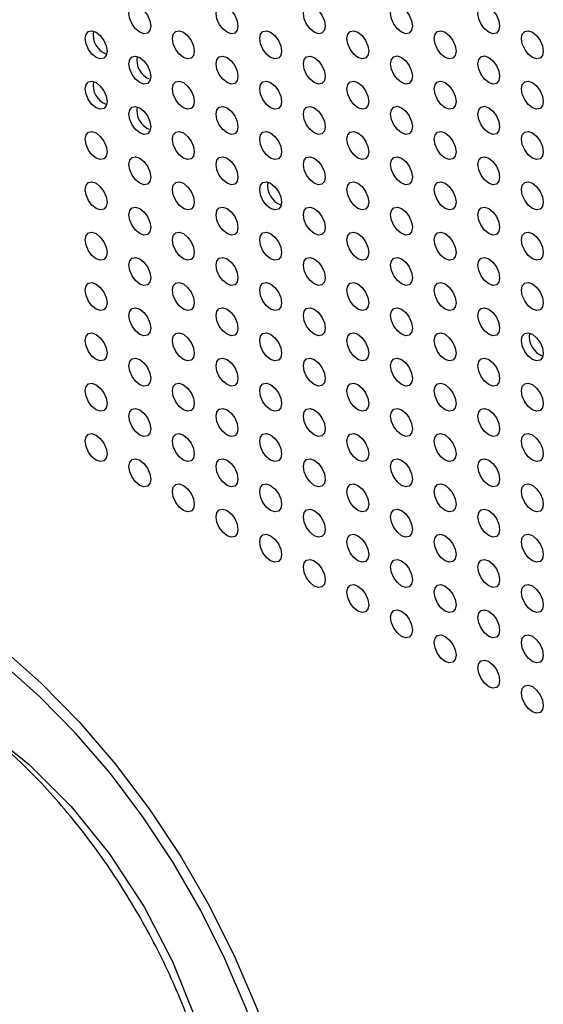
# Model space of a CAD drawing. Header units: millimetres. Extents: x 1588 to 4263, y 172 to 3488.
# Tile 12 of 46: x 2008 to 2042, y 1736 to 1800. Entities that reach past the tile are written whole.
import ezdxf

# ---------------------------------------------------------------- set-up
doc = ezdxf.new("R2010")
doc.units = ezdxf.units.MM
doc.header["$LTSCALE"] = 13

msp = doc.modelspace()

# ---------------------------------------------------------------- linework, layer by layer
at = {"color": 7, "linetype": 'Continuous', "lineweight": 25, "flags": 128}
for points in [[(2015.005, 1800.493), (2015.058, 1800.774), (2015.212, 1800.951), (2015.441, 1800.995), (2015.712, 1800.901), (2015.982, 1800.683), (2016.212, 1800.374), (2016.365, 1800.02), (2016.419, 1799.677), (2016.365, 1799.395), (2016.212, 1799.219), (2015.982, 1799.174), (2015.712, 1799.268), (2015.441, 1799.487), (2015.212, 1799.796), (2015.058, 1800.149), (2015.005, 1800.493)], [(2020.661, 1800.494), (2020.715, 1800.775), (2020.869, 1800.951), (2021.098, 1800.996), (2021.369, 1800.902), (2021.639, 1800.683), (2021.869, 1800.374), (2022.022, 1800.021), (2022.076, 1799.677), (2022.022, 1799.396), (2021.869, 1799.219), (2021.639, 1799.175), (2021.369, 1799.269), (2021.098, 1799.487), (2020.869, 1799.797), (2020.715, 1800.15), (2020.661, 1800.494)], [(2026.318, 1800.494), (2026.372, 1800.775), (2026.525, 1800.952), (2026.755, 1800.996), (2027.025, 1800.902), (2027.296, 1800.684), (2027.525, 1800.375), (2027.679, 1800.021), (2027.733, 1799.678), (2027.679, 1799.396), (2027.525, 1799.22), (2027.296, 1799.175), (2027.025, 1799.269), (2026.755, 1799.488), (2026.525, 1799.797), (2026.372, 1800.151), (2026.318, 1800.494)], [(2031.975, 1800.495), (2032.029, 1800.776), (2032.182, 1800.952), (2032.412, 1800.997), (2032.682, 1800.903), (2032.953, 1800.685), (2033.182, 1800.375), (2033.336, 1800.022), (2033.389, 1799.678), (2033.336, 1799.397), (2033.182, 1799.22), (2032.953, 1799.176), (2032.682, 1799.27), (2032.412, 1799.488), (2032.182, 1799.798), (2032.029, 1800.151), (2031.975, 1800.495)], [(2037.632, 1800.495), (2037.686, 1800.777), (2037.839, 1800.953), (2038.069, 1800.998), (2038.339, 1800.903), (2038.61, 1800.685), (2038.839, 1800.376), (2038.992, 1800.022), (2039.046, 1799.679), (2038.992, 1799.397), (2038.839, 1799.221), (2038.61, 1799.176), (2038.339, 1799.27), (2038.069, 1799.489), (2037.839, 1799.798), (2037.686, 1800.152), (2037.632, 1800.495)], [(2012.176, 1798.86), (2012.23, 1799.141), (2012.383, 1799.317), (2012.613, 1799.362), (2012.883, 1799.268), (2013.154, 1799.05), (2013.383, 1798.74), (2013.537, 1798.387), (2013.59, 1798.043), (2013.537, 1797.762), (2013.383, 1797.585), (2013.154, 1797.541), (2012.883, 1797.635), (2012.613, 1797.853), (2012.383, 1798.163), (2012.23, 1798.516), (2012.176, 1798.86)], [(2017.833, 1798.86), (2017.887, 1799.142), (2018.04, 1799.318), (2018.27, 1799.363), (2018.54, 1799.269), (2018.811, 1799.05), (2019.04, 1798.741), (2019.193, 1798.387), (2019.247, 1798.044), (2019.193, 1797.762), (2019.04, 1797.586), (2018.811, 1797.541), (2018.54, 1797.635), (2018.27, 1797.854), (2018.04, 1798.163), (2017.887, 1798.517), (2017.833, 1798.86)], [(2023.49, 1798.861), (2023.544, 1799.142), (2023.697, 1799.319), (2023.926, 1799.363), (2024.197, 1799.269), (2024.468, 1799.051), (2024.697, 1798.741), (2024.85, 1798.388), (2024.904, 1798.044), (2024.85, 1797.763), (2024.697, 1797.586), (2024.468, 1797.542), (2024.197, 1797.636), (2023.926, 1797.854), (2023.697, 1798.164), (2023.544, 1798.517), (2023.49, 1798.861)], [(2029.147, 1798.861), (2029.201, 1799.143), (2029.354, 1799.319), (2029.583, 1799.364), (2029.854, 1799.27), (2030.124, 1799.051), (2030.354, 1798.742), (2030.507, 1798.388), (2030.561, 1798.045), (2030.507, 1797.763), (2030.354, 1797.587), (2030.124, 1797.542), (2029.854, 1797.636), (2029.583, 1797.855), (2029.354, 1798.164), (2029.201, 1798.518), (2029.147, 1798.861)], [(2034.804, 1798.862), (2034.857, 1799.143), (2035.011, 1799.32), (2035.24, 1799.364), (2035.511, 1799.27), (2035.781, 1799.052), (2036.011, 1798.742), (2036.164, 1798.389), (2036.218, 1798.045), (2036.164, 1797.764), (2036.011, 1797.588), (2035.781, 1797.543), (2035.511, 1797.637), (2035.24, 1797.855), (2035.011, 1798.165), (2034.857, 1798.518), (2034.804, 1798.862)], [(2040.46, 1798.862), (2040.514, 1799.144), (2040.668, 1799.32), (2040.897, 1799.365), (2041.168, 1799.271), (2041.438, 1799.052), (2041.668, 1798.743), (2041.821, 1798.389), (2041.875, 1798.046), (2041.821, 1797.764), (2041.668, 1797.588), (2041.438, 1797.543), (2041.168, 1797.638), (2040.897, 1797.856), (2040.668, 1798.165), (2040.514, 1798.519), (2040.46, 1798.862)], [(2020.661, 1797.227), (2020.715, 1797.509), (2020.869, 1797.685), (2021.098, 1797.73), (2021.369, 1797.636), (2021.639, 1797.417), (2021.869, 1797.108), (2022.022, 1796.754), (2022.076, 1796.411), (2022.022, 1796.13), (2021.869, 1795.953), (2021.639, 1795.909), (2021.369, 1796.003), (2021.098, 1796.221), (2020.869, 1796.53), (2020.715, 1796.884), (2020.661, 1797.227)], [(2026.318, 1797.228), (2026.372, 1797.509), (2026.525, 1797.686), (2026.755, 1797.73), (2027.025, 1797.636), (2027.296, 1797.418), (2027.525, 1797.108), (2027.679, 1796.755), (2027.733, 1796.411), (2027.679, 1796.13), (2027.525, 1795.954), (2027.296, 1795.909), (2027.025, 1796.003), (2026.755, 1796.222), (2026.525, 1796.531), (2026.372, 1796.884), (2026.318, 1797.228)], [(2031.975, 1797.228), (2032.029, 1797.51), (2032.182, 1797.686), (2032.412, 1797.731), (2032.682, 1797.637), (2032.953, 1797.418), (2033.182, 1797.109), (2033.336, 1796.756), (2033.389, 1796.412), (2033.336, 1796.131), (2033.182, 1795.954), (2032.953, 1795.91), (2032.682, 1796.004), (2032.412, 1796.222), (2032.182, 1796.531), (2032.029, 1796.885), (2031.975, 1797.228)], [(2037.632, 1797.229), (2037.686, 1797.51), (2037.839, 1797.687), (2038.069, 1797.731), (2038.339, 1797.637), (2038.61, 1797.419), (2038.839, 1797.109), (2038.992, 1796.756), (2039.046, 1796.413), (2038.992, 1796.131), (2038.839, 1795.955), (2038.61, 1795.91), (2038.339, 1796.004), (2038.069, 1796.223), (2037.839, 1796.532), (2037.686, 1796.885), (2037.632, 1797.229)], [(2015.005, 1797.227), (2015.058, 1797.508), (2015.212, 1797.685), (2015.441, 1797.729), (2015.712, 1797.635), (2015.982, 1797.417), (2016.212, 1797.107), (2016.365, 1796.754), (2016.419, 1796.41), (2016.365, 1796.129), (2016.212, 1795.953), (2015.982, 1795.908), (2015.712, 1796.002), (2015.441, 1796.22), (2015.212, 1796.53), (2015.058, 1796.883), (2015.005, 1797.227)], [(2012.176, 1795.593), (2012.23, 1795.875), (2012.383, 1796.051), (2012.613, 1796.096), (2012.883, 1796.002), (2013.154, 1795.783), (2013.383, 1795.474), (2013.537, 1795.121), (2013.59, 1794.777), (2013.537, 1794.496), (2013.383, 1794.319), (2013.154, 1794.275), (2012.883, 1794.369), (2012.613, 1794.587), (2012.383, 1794.897), (2012.23, 1795.25), (2012.176, 1795.593)], [(2017.833, 1795.594), (2017.887, 1795.875), (2018.04, 1796.052), (2018.27, 1796.096), (2018.54, 1796.002), (2018.811, 1795.784), (2019.04, 1795.475), (2019.193, 1795.121), (2019.247, 1794.778), (2019.193, 1794.496), (2019.04, 1794.32), (2018.811, 1794.275), (2018.54, 1794.369), (2018.27, 1794.588), (2018.04, 1794.897), (2017.887, 1795.25), (2017.833, 1795.594)], [(2023.49, 1795.595), (2023.544, 1795.876), (2023.697, 1796.052), (2023.926, 1796.097), (2024.197, 1796.003), (2024.468, 1795.785), (2024.697, 1795.475), (2024.85, 1795.122), (2024.904, 1794.778), (2024.85, 1794.497), (2024.697, 1794.32), (2024.468, 1794.276), (2024.197, 1794.37), (2023.926, 1794.588), (2023.697, 1794.898), (2023.544, 1795.251), (2023.49, 1795.595)], [(2029.147, 1795.595), (2029.201, 1795.876), (2029.354, 1796.053), (2029.583, 1796.097), (2029.854, 1796.003), (2030.124, 1795.785), (2030.354, 1795.476), (2030.507, 1795.122), (2030.561, 1794.779), (2030.507, 1794.497), (2030.354, 1794.321), (2030.124, 1794.276), (2029.854, 1794.37), (2029.583, 1794.589), (2029.354, 1794.898), (2029.201, 1795.252), (2029.147, 1795.595)], [(2034.804, 1795.596), (2034.857, 1795.877), (2035.011, 1796.053), (2035.24, 1796.098), (2035.511, 1796.004), (2035.781, 1795.786), (2036.011, 1795.476), (2036.164, 1795.123), (2036.218, 1794.779), (2036.164, 1794.498), (2036.011, 1794.321), (2035.781, 1794.277), (2035.511, 1794.371), (2035.24, 1794.589), (2035.011, 1794.899), (2034.857, 1795.252), (2034.804, 1795.596)], [(2040.46, 1795.596), (2040.514, 1795.878), (2040.668, 1796.054), (2040.897, 1796.099), (2041.168, 1796.004), (2041.438, 1795.786), (2041.668, 1795.477), (2041.821, 1795.123), (2041.875, 1794.78), (2041.821, 1794.498), (2041.668, 1794.322), (2041.438, 1794.277), (2041.168, 1794.371), (2040.897, 1794.59), (2040.668, 1794.899), (2040.514, 1795.253), (2040.46, 1795.596)], [(2015.005, 1793.961), (2015.058, 1794.242), (2015.212, 1794.418), (2015.441, 1794.463), (2015.712, 1794.369), (2015.982, 1794.151), (2016.212, 1793.841), (2016.365, 1793.488), (2016.419, 1793.144), (2016.365, 1792.863), (2016.212, 1792.686), (2015.982, 1792.642), (2015.712, 1792.736), (2015.441, 1792.954), (2015.212, 1793.264), (2015.058, 1793.617), (2015.005, 1793.961)], [(2020.661, 1793.961), (2020.715, 1794.243), (2020.869, 1794.419), (2021.098, 1794.464), (2021.369, 1794.37), (2021.639, 1794.151), (2021.869, 1793.842), (2022.022, 1793.488), (2022.076, 1793.145), (2022.022, 1792.863), (2021.869, 1792.687), (2021.639, 1792.642), (2021.369, 1792.736), (2021.098, 1792.955), (2020.869, 1793.264), (2020.715, 1793.618), (2020.661, 1793.961)], [(2026.318, 1793.962), (2026.372, 1794.243), (2026.525, 1794.42), (2026.755, 1794.464), (2027.025, 1794.37), (2027.296, 1794.152), (2027.525, 1793.842), (2027.679, 1793.489), (2027.733, 1793.145), (2027.679, 1792.864), (2027.525, 1792.687), (2027.296, 1792.643), (2027.025, 1792.737), (2026.755, 1792.955), (2026.525, 1793.265), (2026.372, 1793.618), (2026.318, 1793.962)], [(2031.975, 1793.962), (2032.029, 1794.244), (2032.182, 1794.42), (2032.412, 1794.465), (2032.682, 1794.371), (2032.953, 1794.152), (2033.182, 1793.843), (2033.336, 1793.489), (2033.389, 1793.146), (2033.336, 1792.864), (2033.182, 1792.688), (2032.953, 1792.643), (2032.682, 1792.738), (2032.412, 1792.956), (2032.182, 1793.265), (2032.029, 1793.619), (2031.975, 1793.962)], [(2037.632, 1793.963), (2037.686, 1794.244), (2037.839, 1794.421), (2038.069, 1794.465), (2038.339, 1794.371), (2038.61, 1794.153), (2038.839, 1793.843), (2038.992, 1793.49), (2039.046, 1793.146), (2038.992, 1792.865), (2038.839, 1792.689), (2038.61, 1792.644), (2038.339, 1792.738), (2038.069, 1792.956), (2037.839, 1793.266), (2037.686, 1793.619), (2037.632, 1793.963)], [(2012.176, 1792.327), (2012.23, 1792.609), (2012.383, 1792.785), (2012.613, 1792.83), (2012.883, 1792.736), (2013.154, 1792.517), (2013.383, 1792.208), (2013.537, 1791.854), (2013.59, 1791.511), (2013.537, 1791.23), (2013.383, 1791.053), (2013.154, 1791.009), (2012.883, 1791.103), (2012.613, 1791.321), (2012.383, 1791.63), (2012.23, 1791.984), (2012.176, 1792.327)], [(2017.833, 1792.328), (2017.887, 1792.609), (2018.04, 1792.786), (2018.27, 1792.83), (2018.54, 1792.736), (2018.811, 1792.518), (2019.04, 1792.208), (2019.193, 1791.855), (2019.247, 1791.511), (2019.193, 1791.23), (2019.04, 1791.054), (2018.811, 1791.009), (2018.54, 1791.103), (2018.27, 1791.321), (2018.04, 1791.631), (2017.887, 1791.984), (2017.833, 1792.328)], [(2023.49, 1792.328), (2023.544, 1792.61), (2023.697, 1792.786), (2023.926, 1792.831), (2024.197, 1792.737), (2024.468, 1792.518), (2024.697, 1792.209), (2024.85, 1791.856), (2024.904, 1791.512), (2024.85, 1791.231), (2024.697, 1791.054), (2024.468, 1791.01), (2024.197, 1791.104), (2023.926, 1791.322), (2023.697, 1791.631), (2023.544, 1791.985), (2023.49, 1792.328)], [(2029.147, 1792.329), (2029.201, 1792.61), (2029.354, 1792.787), (2029.583, 1792.831), (2029.854, 1792.737), (2030.124, 1792.519), (2030.354, 1792.209), (2030.507, 1791.856), (2030.561, 1791.513), (2030.507, 1791.231), (2030.354, 1791.055), (2030.124, 1791.01), (2029.854, 1791.104), (2029.583, 1791.323), (2029.354, 1791.632), (2029.201, 1791.985), (2029.147, 1792.329)], [(2034.804, 1792.329), (2034.857, 1792.611), (2035.011, 1792.787), (2035.24, 1792.832), (2035.511, 1792.738), (2035.781, 1792.519), (2036.011, 1792.21), (2036.164, 1791.857), (2036.218, 1791.513), (2036.164, 1791.232), (2036.011, 1791.055), (2035.781, 1791.011), (2035.511, 1791.105), (2035.24, 1791.323), (2035.011, 1791.632), (2034.857, 1791.986), (2034.804, 1792.329)], [(2040.46, 1792.33), (2040.514, 1792.611), (2040.668, 1792.788), (2040.897, 1792.832), (2041.168, 1792.738), (2041.438, 1792.52), (2041.668, 1792.211), (2041.821, 1791.857), (2041.875, 1791.514), (2041.821, 1791.232), (2041.668, 1791.056), (2041.438, 1791.011), (2041.168, 1791.105), (2040.897, 1791.324), (2040.668, 1791.633), (2040.514, 1791.986), (2040.46, 1792.33)], [(2015.005, 1790.694), (2015.058, 1790.976), (2015.212, 1791.152), (2015.441, 1791.197), (2015.712, 1791.103), (2015.982, 1790.884), (2016.212, 1790.575), (2016.365, 1790.222), (2016.419, 1789.878), (2016.365, 1789.597), (2016.212, 1789.42), (2015.982, 1789.376), (2015.712, 1789.47), (2015.441, 1789.688), (2015.212, 1789.998), (2015.058, 1790.351), (2015.005, 1790.694)], [(2020.661, 1790.695), (2020.715, 1790.976), (2020.869, 1791.153), (2021.098, 1791.197), (2021.369, 1791.103), (2021.639, 1790.885), (2021.869, 1790.576), (2022.022, 1790.222), (2022.076, 1789.879), (2022.022, 1789.597), (2021.869, 1789.421), (2021.639, 1789.376), (2021.369, 1789.47), (2021.098, 1789.689), (2020.869, 1789.998), (2020.715, 1790.351), (2020.661, 1790.695)], [(2026.318, 1790.696), (2026.372, 1790.977), (2026.525, 1791.153), (2026.755, 1791.198), (2027.025, 1791.104), (2027.296, 1790.886), (2027.525, 1790.576), (2027.679, 1790.223), (2027.733, 1789.879), (2027.679, 1789.598), (2027.525, 1789.421), (2027.296, 1789.377), (2027.025, 1789.471), (2026.755, 1789.689), (2026.525, 1789.999), (2026.372, 1790.352), (2026.318, 1790.696)], [(2031.975, 1790.696), (2032.029, 1790.977), (2032.182, 1791.154), (2032.412, 1791.198), (2032.682, 1791.104), (2032.953, 1790.886), (2033.182, 1790.577), (2033.336, 1790.223), (2033.389, 1789.88), (2033.336, 1789.598), (2033.182, 1789.422), (2032.953, 1789.377), (2032.682, 1789.471), (2032.412, 1789.69), (2032.182, 1789.999), (2032.029, 1790.353), (2031.975, 1790.696)], [(2037.632, 1790.697), (2037.686, 1790.978), (2037.839, 1791.154), (2038.069, 1791.199), (2038.339, 1791.105), (2038.61, 1790.887), (2038.839, 1790.577), (2038.992, 1790.224), (2039.046, 1789.88), (2038.992, 1789.599), (2038.839, 1789.422), (2038.61, 1789.378), (2038.339, 1789.472), (2038.069, 1789.69), (2037.839, 1790), (2037.686, 1790.353), (2037.632, 1790.697)], [(2012.176, 1789.061), (2012.23, 1789.343), (2012.383, 1789.519), (2012.613, 1789.564), (2012.883, 1789.469), (2013.154, 1789.251), (2013.383, 1788.942), (2013.537, 1788.588), (2013.59, 1788.245), (2013.537, 1787.963), (2013.383, 1787.787), (2013.154, 1787.742), (2012.883, 1787.836), (2012.613, 1788.055), (2012.383, 1788.364), (2012.23, 1788.718), (2012.176, 1789.061)], [(2017.833, 1789.062), (2017.887, 1789.343), (2018.04, 1789.52), (2018.27, 1789.564), (2018.54, 1789.47), (2018.811, 1789.252), (2019.04, 1788.942), (2019.193, 1788.589), (2019.247, 1788.245), (2019.193, 1787.964), (2019.04, 1787.787), (2018.811, 1787.743), (2018.54, 1787.837), (2018.27, 1788.055), (2018.04, 1788.365), (2017.887, 1788.718), (2017.833, 1789.062)], [(2023.49, 1789.062), (2023.544, 1789.344), (2023.697, 1789.52), (2023.926, 1789.565), (2024.197, 1789.471), (2024.468, 1789.252), (2024.697, 1788.943), (2024.85, 1788.589), (2024.904, 1788.246), (2024.85, 1787.964), (2024.697, 1787.788), (2024.468, 1787.743), (2024.197, 1787.837), (2023.926, 1788.056), (2023.697, 1788.365), (2023.544, 1788.719), (2023.49, 1789.062)], [(2029.147, 1789.063), (2029.201, 1789.344), (2029.354, 1789.521), (2029.583, 1789.565), (2029.854, 1789.471), (2030.124, 1789.253), (2030.354, 1788.943), (2030.507, 1788.59), (2030.561, 1788.246), (2030.507, 1787.965), (2030.354, 1787.789), (2030.124, 1787.744), (2029.854, 1787.838), (2029.583, 1788.056), (2029.354, 1788.366), (2029.201, 1788.719), (2029.147, 1789.063)], [(2034.804, 1789.063), (2034.857, 1789.345), (2035.011, 1789.521), (2035.24, 1789.566), (2035.511, 1789.472), (2035.781, 1789.253), (2036.011, 1788.944), (2036.164, 1788.59), (2036.218, 1788.247), (2036.164, 1787.965), (2036.011, 1787.789), (2035.781, 1787.744), (2035.511, 1787.839), (2035.24, 1788.057), (2035.011, 1788.366), (2034.857, 1788.72), (2034.804, 1789.063)], [(2040.46, 1789.064), (2040.514, 1789.345), (2040.668, 1789.522), (2040.897, 1789.566), (2041.168, 1789.472), (2041.438, 1789.254), (2041.668, 1788.944), (2041.821, 1788.591), (2041.875, 1788.247), (2041.821, 1787.966), (2041.668, 1787.79), (2041.438, 1787.745), (2041.168, 1787.839), (2040.897, 1788.057), (2040.668, 1788.367), (2040.514, 1788.72), (2040.46, 1789.064)], [(2015.005, 1787.428), (2015.058, 1787.71), (2015.212, 1787.886), (2015.441, 1787.931), (2015.712, 1787.837), (2015.982, 1787.618), (2016.212, 1787.309), (2016.365, 1786.955), (2016.419, 1786.612), (2016.365, 1786.331), (2016.212, 1786.154), (2015.982, 1786.11), (2015.712, 1786.204), (2015.441, 1786.422), (2015.212, 1786.731), (2015.058, 1787.085), (2015.005, 1787.428)], [(2020.661, 1787.429), (2020.715, 1787.71), (2020.869, 1787.887), (2021.098, 1787.931), (2021.369, 1787.837), (2021.639, 1787.619), (2021.869, 1787.309), (2022.022, 1786.956), (2022.076, 1786.612), (2022.022, 1786.331), (2021.869, 1786.155), (2021.639, 1786.11), (2021.369, 1786.204), (2021.098, 1786.422), (2020.869, 1786.732), (2020.715, 1787.085), (2020.661, 1787.429)], [(2026.318, 1787.429), (2026.372, 1787.711), (2026.525, 1787.887), (2026.755, 1787.932), (2027.025, 1787.838), (2027.296, 1787.619), (2027.525, 1787.31), (2027.679, 1786.957), (2027.733, 1786.613), (2027.679, 1786.332), (2027.525, 1786.155), (2027.296, 1786.111), (2027.025, 1786.205), (2026.755, 1786.423), (2026.525, 1786.732), (2026.372, 1787.086), (2026.318, 1787.429)], [(2031.975, 1787.43), (2032.029, 1787.711), (2032.182, 1787.888), (2032.412, 1787.932), (2032.682, 1787.838), (2032.953, 1787.62), (2033.182, 1787.31), (2033.336, 1786.957), (2033.389, 1786.614), (2033.336, 1786.332), (2033.182, 1786.156), (2032.953, 1786.111), (2032.682, 1786.205), (2032.412, 1786.424), (2032.182, 1786.733), (2032.029, 1787.086), (2031.975, 1787.43)], [(2037.632, 1787.43), (2037.686, 1787.712), (2037.839, 1787.888), (2038.069, 1787.933), (2038.339, 1787.839), (2038.61, 1787.62), (2038.839, 1787.311), (2038.992, 1786.958), (2039.046, 1786.614), (2038.992, 1786.333), (2038.839, 1786.156), (2038.61, 1786.112), (2038.339, 1786.206), (2038.069, 1786.424), (2037.839, 1786.734), (2037.686, 1787.087), (2037.632, 1787.43)], [(2012.176, 1785.795), (2012.23, 1786.076), (2012.383, 1786.253), (2012.613, 1786.297), (2012.883, 1786.203), (2013.154, 1785.985), (2013.383, 1785.676), (2013.537, 1785.322), (2013.59, 1784.979), (2013.537, 1784.697), (2013.383, 1784.521), (2013.154, 1784.476), (2012.883, 1784.57), (2012.613, 1784.789), (2012.383, 1785.098), (2012.23, 1785.451), (2012.176, 1785.795)], [(2017.833, 1785.796), (2017.887, 1786.077), (2018.04, 1786.253), (2018.27, 1786.298), (2018.54, 1786.204), (2018.811, 1785.985), (2019.04, 1785.676), (2019.193, 1785.323), (2019.247, 1784.979), (2019.193, 1784.698), (2019.04, 1784.521), (2018.811, 1784.477), (2018.54, 1784.571), (2018.27, 1784.789), (2018.04, 1785.099), (2017.887, 1785.452), (2017.833, 1785.796)], [(2023.49, 1785.796), (2023.544, 1786.077), (2023.697, 1786.254), (2023.926, 1786.298), (2024.197, 1786.204), (2024.468, 1785.986), (2024.697, 1785.677), (2024.85, 1785.323), (2024.904, 1784.98), (2024.85, 1784.698), (2024.697, 1784.522), (2024.468, 1784.477), (2024.197, 1784.571), (2023.926, 1784.79), (2023.697, 1785.099), (2023.544, 1785.453), (2023.49, 1785.796)], [(2029.147, 1785.797), (2029.201, 1786.078), (2029.354, 1786.254), (2029.583, 1786.299), (2029.854, 1786.205), (2030.124, 1785.987), (2030.354, 1785.677), (2030.507, 1785.324), (2030.561, 1784.98), (2030.507, 1784.699), (2030.354, 1784.522), (2030.124, 1784.478), (2029.854, 1784.572), (2029.583, 1784.79), (2029.354, 1785.1), (2029.201, 1785.453), (2029.147, 1785.797)], [(2034.804, 1785.797), (2034.857, 1786.079), (2035.011, 1786.255), (2035.24, 1786.3), (2035.511, 1786.205), (2035.781, 1785.987), (2036.011, 1785.678), (2036.164, 1785.324), (2036.218, 1784.981), (2036.164, 1784.699), (2036.011, 1784.523), (2035.781, 1784.478), (2035.511, 1784.572), (2035.24, 1784.791), (2035.011, 1785.1), (2034.857, 1785.454), (2034.804, 1785.797)], [(2040.46, 1785.798), (2040.514, 1786.079), (2040.668, 1786.255), (2040.897, 1786.3), (2041.168, 1786.206), (2041.438, 1785.988), (2041.668, 1785.678), (2041.821, 1785.325), (2041.875, 1784.981), (2041.821, 1784.7), (2041.668, 1784.523), (2041.438, 1784.479), (2041.168, 1784.573), (2040.897, 1784.791), (2040.668, 1785.101), (2040.514, 1785.454), (2040.46, 1785.798)], [(2015.005, 1784.162), (2015.058, 1784.444), (2015.212, 1784.62), (2015.441, 1784.665), (2015.712, 1784.571), (2015.982, 1784.352), (2016.212, 1784.043), (2016.365, 1783.689), (2016.419, 1783.346), (2016.365, 1783.064), (2016.212, 1782.888), (2015.982, 1782.843), (2015.712, 1782.937), (2015.441, 1783.156), (2015.212, 1783.465), (2015.058, 1783.819), (2015.005, 1784.162)], [(2020.661, 1784.163), (2020.715, 1784.444), (2020.869, 1784.621), (2021.098, 1784.665), (2021.369, 1784.571), (2021.639, 1784.353), (2021.869, 1784.043), (2022.022, 1783.69), (2022.076, 1783.346), (2022.022, 1783.065), (2021.869, 1782.888), (2021.639, 1782.844), (2021.369, 1782.938), (2021.098, 1783.156), (2020.869, 1783.466), (2020.715, 1783.819), (2020.661, 1784.163)], [(2026.318, 1784.163), (2026.372, 1784.445), (2026.525, 1784.621), (2026.755, 1784.666), (2027.025, 1784.572), (2027.296, 1784.353), (2027.525, 1784.044), (2027.679, 1783.69), (2027.733, 1783.347), (2027.679, 1783.065), (2027.525, 1782.889), (2027.296, 1782.844), (2027.025, 1782.938), (2026.755, 1783.157), (2026.525, 1783.466), (2026.372, 1783.82), (2026.318, 1784.163)], [(2031.975, 1784.164), (2032.029, 1784.445), (2032.182, 1784.622), (2032.412, 1784.666), (2032.682, 1784.572), (2032.953, 1784.354), (2033.182, 1784.044), (2033.336, 1783.691), (2033.389, 1783.347), (2033.336, 1783.066), (2033.182, 1782.89), (2032.953, 1782.845), (2032.682, 1782.939), (2032.412, 1783.157), (2032.182, 1783.467), (2032.029, 1783.82), (2031.975, 1784.164)], [(2037.632, 1784.164), (2037.686, 1784.446), (2037.839, 1784.622), (2038.069, 1784.667), (2038.339, 1784.573), (2038.61, 1784.354), (2038.839, 1784.045), (2038.992, 1783.691), (2039.046, 1783.348), (2038.992, 1783.066), (2038.839, 1782.89), (2038.61, 1782.845), (2038.339, 1782.94), (2038.069, 1783.158), (2037.839, 1783.467), (2037.686, 1783.821), (2037.632, 1784.164)], [(2012.176, 1782.529), (2012.23, 1782.81), (2012.383, 1782.987), (2012.613, 1783.031), (2012.883, 1782.937), (2013.154, 1782.719), (2013.383, 1782.409), (2013.537, 1782.056), (2013.59, 1781.712), (2013.537, 1781.431), (2013.383, 1781.255), (2013.154, 1781.21), (2012.883, 1781.304), (2012.613, 1781.522), (2012.383, 1781.832), (2012.23, 1782.185), (2012.176, 1782.529)], [(2017.833, 1782.529), (2017.887, 1782.811), (2018.04, 1782.987), (2018.27, 1783.032), (2018.54, 1782.938), (2018.811, 1782.719), (2019.04, 1782.41), (2019.193, 1782.056), (2019.247, 1781.713), (2019.193, 1781.432), (2019.04, 1781.255), (2018.811, 1781.211), (2018.54, 1781.305), (2018.27, 1781.523), (2018.04, 1781.832), (2017.887, 1782.186), (2017.833, 1782.529)], [(2023.49, 1782.53), (2023.544, 1782.811), (2023.697, 1782.988), (2023.926, 1783.032), (2024.197, 1782.938), (2024.468, 1782.72), (2024.697, 1782.41), (2024.85, 1782.057), (2024.904, 1781.713), (2024.85, 1781.432), (2024.697, 1781.256), (2024.468, 1781.211), (2024.197, 1781.305), (2023.926, 1781.524), (2023.697, 1781.833), (2023.544, 1782.186), (2023.49, 1782.53)], [(2029.147, 1782.53), (2029.201, 1782.812), (2029.354, 1782.988), (2029.583, 1783.033), (2029.854, 1782.939), (2030.124, 1782.72), (2030.354, 1782.411), (2030.507, 1782.058), (2030.561, 1781.714), (2030.507, 1781.433), (2030.354, 1781.256), (2030.124, 1781.212), (2029.854, 1781.306), (2029.583, 1781.524), (2029.354, 1781.833), (2029.201, 1782.187), (2029.147, 1782.53)], [(2034.804, 1782.531), (2034.857, 1782.812), (2035.011, 1782.989), (2035.24, 1783.033), (2035.511, 1782.939), (2035.781, 1782.721), (2036.011, 1782.411), (2036.164, 1782.058), (2036.218, 1781.715), (2036.164, 1781.433), (2036.011, 1781.257), (2035.781, 1781.212), (2035.511, 1781.306), (2035.24, 1781.525), (2035.011, 1781.834), (2034.857, 1782.187), (2034.804, 1782.531)], [(2040.46, 1782.531), (2040.514, 1782.813), (2040.668, 1782.989), (2040.897, 1783.034), (2041.168, 1782.94), (2041.438, 1782.721), (2041.668, 1782.412), (2041.821, 1782.059), (2041.875, 1781.715), (2041.821, 1781.434), (2041.668, 1781.257), (2041.438, 1781.213), (2041.168, 1781.307), (2040.897, 1781.525), (2040.668, 1781.835), (2040.514, 1782.188), (2040.46, 1782.531)], [(2015.005, 1780.896), (2015.058, 1781.177), (2015.212, 1781.354), (2015.441, 1781.398), (2015.712, 1781.304), (2015.982, 1781.086), (2016.212, 1780.777), (2016.365, 1780.423), (2016.419, 1780.08), (2016.365, 1779.798), (2016.212, 1779.622), (2015.982, 1779.577), (2015.712, 1779.671), (2015.441, 1779.89), (2015.212, 1780.199), (2015.058, 1780.552), (2015.005, 1780.896)], [(2020.661, 1780.897), (2020.715, 1781.178), (2020.869, 1781.354), (2021.098, 1781.399), (2021.369, 1781.305), (2021.639, 1781.087), (2021.869, 1780.777), (2022.022, 1780.424), (2022.076, 1780.08), (2022.022, 1779.799), (2021.869, 1779.622), (2021.639, 1779.578), (2021.369, 1779.672), (2021.098, 1779.89), (2020.869, 1780.2), (2020.715, 1780.553), (2020.661, 1780.897)], [(2026.318, 1780.897), (2026.372, 1781.178), (2026.525, 1781.355), (2026.755, 1781.399), (2027.025, 1781.305), (2027.296, 1781.087), (2027.525, 1780.778), (2027.679, 1780.424), (2027.733, 1780.081), (2027.679, 1779.799), (2027.525, 1779.623), (2027.296, 1779.578), (2027.025, 1779.672), (2026.755, 1779.891), (2026.525, 1780.2), (2026.372, 1780.554), (2026.318, 1780.897)], [(2031.975, 1780.898), (2032.029, 1781.179), (2032.182, 1781.355), (2032.412, 1781.4), (2032.682, 1781.306), (2032.953, 1781.088), (2033.182, 1780.778), (2033.336, 1780.425), (2033.389, 1780.081), (2033.336, 1779.8), (2033.182, 1779.623), (2032.953, 1779.579), (2032.682, 1779.673), (2032.412, 1779.891), (2032.182, 1780.201), (2032.029, 1780.554), (2031.975, 1780.898)], [(2037.632, 1780.898), (2037.686, 1781.18), (2037.839, 1781.356), (2038.069, 1781.401), (2038.339, 1781.306), (2038.61, 1781.088), (2038.839, 1780.779), (2038.992, 1780.425), (2039.046, 1780.082), (2038.992, 1779.8), (2038.839, 1779.624), (2038.61, 1779.579), (2038.339, 1779.673), (2038.069, 1779.892), (2037.839, 1780.201), (2037.686, 1780.555), (2037.632, 1780.898)], [(2012.176, 1779.263), (2012.23, 1779.544), (2012.383, 1779.72), (2012.613, 1779.765), (2012.883, 1779.671), (2013.154, 1779.453), (2013.383, 1779.143), (2013.537, 1778.79), (2013.59, 1778.446), (2013.537, 1778.165), (2013.383, 1777.988), (2013.154, 1777.944), (2012.883, 1778.038), (2012.613, 1778.256), (2012.383, 1778.566), (2012.23, 1778.919), (2012.176, 1779.263)], [(2017.833, 1779.263), (2017.887, 1779.545), (2018.04, 1779.721), (2018.27, 1779.766), (2018.54, 1779.672), (2018.811, 1779.453), (2019.04, 1779.144), (2019.193, 1778.79), (2019.247, 1778.447), (2019.193, 1778.165), (2019.04, 1777.989), (2018.811, 1777.944), (2018.54, 1778.038), (2018.27, 1778.257), (2018.04, 1778.566), (2017.887, 1778.92), (2017.833, 1779.263)], [(2023.49, 1779.264), (2023.544, 1779.545), (2023.697, 1779.722), (2023.926, 1779.766), (2024.197, 1779.672), (2024.468, 1779.454), (2024.697, 1779.144), (2024.85, 1778.791), (2024.904, 1778.447), (2024.85, 1778.166), (2024.697, 1777.989), (2024.468, 1777.945), (2024.197, 1778.039), (2023.926, 1778.257), (2023.697, 1778.567), (2023.544, 1778.92), (2023.49, 1779.264)], [(2029.147, 1779.264), (2029.201, 1779.546), (2029.354, 1779.722), (2029.583, 1779.767), (2029.854, 1779.673), (2030.124, 1779.454), (2030.354, 1779.145), (2030.507, 1778.791), (2030.561, 1778.448), (2030.507, 1778.166), (2030.354, 1777.99), (2030.124, 1777.945), (2029.854, 1778.04), (2029.583, 1778.258), (2029.354, 1778.567), (2029.201, 1778.921), (2029.147, 1779.264)], [(2034.804, 1779.265), (2034.857, 1779.546), (2035.011, 1779.723), (2035.24, 1779.767), (2035.511, 1779.673), (2035.781, 1779.455), (2036.011, 1779.145), (2036.164, 1778.792), (2036.218, 1778.448), (2036.164, 1778.167), (2036.011, 1777.991), (2035.781, 1777.946), (2035.511, 1778.04), (2035.24, 1778.258), (2035.011, 1778.568), (2034.857, 1778.921), (2034.804, 1779.265)], [(2040.46, 1779.265), (2040.514, 1779.547), (2040.668, 1779.723), (2040.897, 1779.768), (2041.168, 1779.674), (2041.438, 1779.455), (2041.668, 1779.146), (2041.821, 1778.792), (2041.875, 1778.449), (2041.821, 1778.168), (2041.668, 1777.991), (2041.438, 1777.947), (2041.168, 1778.041), (2040.897, 1778.259), (2040.668, 1778.568), (2040.514, 1778.922), (2040.46, 1779.265)], [(2015.005, 1777.63), (2015.058, 1777.911), (2015.212, 1778.088), (2015.441, 1778.132), (2015.712, 1778.038), (2015.982, 1777.82), (2016.212, 1777.51), (2016.365, 1777.157), (2016.419, 1776.813), (2016.365, 1776.532), (2016.212, 1776.356), (2015.982, 1776.311), (2015.712, 1776.405), (2015.441, 1776.623), (2015.212, 1776.933), (2015.058, 1777.286), (2015.005, 1777.63)], [(2020.661, 1777.63), (2020.715, 1777.912), (2020.869, 1778.088), (2021.098, 1778.133), (2021.369, 1778.039), (2021.639, 1777.82), (2021.869, 1777.511), (2022.022, 1777.158), (2022.076, 1776.814), (2022.022, 1776.533), (2021.869, 1776.356), (2021.639, 1776.312), (2021.369, 1776.406), (2021.098, 1776.624), (2020.869, 1776.933), (2020.715, 1777.287), (2020.661, 1777.63)], [(2026.318, 1777.631), (2026.372, 1777.912), (2026.525, 1778.089), (2026.755, 1778.133), (2027.025, 1778.039), (2027.296, 1777.821), (2027.525, 1777.511), (2027.679, 1777.158), (2027.733, 1776.815), (2027.679, 1776.533), (2027.525, 1776.357), (2027.296, 1776.312), (2027.025, 1776.406), (2026.755, 1776.625), (2026.525, 1776.934), (2026.372, 1777.287), (2026.318, 1777.631)], [(2031.975, 1777.631), (2032.029, 1777.913), (2032.182, 1778.089), (2032.412, 1778.134), (2032.682, 1778.04), (2032.953, 1777.821), (2033.182, 1777.512), (2033.336, 1777.159), (2033.389, 1776.815), (2033.336, 1776.534), (2033.182, 1776.357), (2032.953, 1776.313), (2032.682, 1776.407), (2032.412, 1776.625), (2032.182, 1776.934), (2032.029, 1777.288), (2031.975, 1777.631)], [(2037.632, 1777.632), (2037.686, 1777.913), (2037.839, 1778.09), (2038.069, 1778.134), (2038.339, 1778.04), (2038.61, 1777.822), (2038.839, 1777.513), (2038.992, 1777.159), (2039.046, 1776.816), (2038.992, 1776.534), (2038.839, 1776.358), (2038.61, 1776.313), (2038.339, 1776.407), (2038.069, 1776.626), (2037.839, 1776.935), (2037.686, 1777.288), (2037.632, 1777.632)], [(2012.176, 1775.996), (2012.23, 1776.278), (2012.383, 1776.454), (2012.613, 1776.499), (2012.883, 1776.405), (2013.154, 1776.186), (2013.383, 1775.877), (2013.537, 1775.524), (2013.59, 1775.18), (2013.537, 1774.899), (2013.383, 1774.722), (2013.154, 1774.678), (2012.883, 1774.772), (2012.613, 1774.99), (2012.383, 1775.3), (2012.23, 1775.653), (2012.176, 1775.996)], [(2017.833, 1775.997), (2017.887, 1776.278), (2018.04, 1776.455), (2018.27, 1776.499), (2018.54, 1776.405), (2018.811, 1776.187), (2019.04, 1775.878), (2019.193, 1775.524), (2019.247, 1775.181), (2019.193, 1774.899), (2019.04, 1774.723), (2018.811, 1774.678), (2018.54, 1774.772), (2018.27, 1774.991), (2018.04, 1775.3), (2017.887, 1775.653), (2017.833, 1775.997)], [(2023.49, 1775.998), (2023.544, 1776.279), (2023.697, 1776.455), (2023.926, 1776.5), (2024.197, 1776.406), (2024.468, 1776.188), (2024.697, 1775.878), (2024.85, 1775.525), (2024.904, 1775.181), (2024.85, 1774.9), (2024.697, 1774.723), (2024.468, 1774.679), (2024.197, 1774.773), (2023.926, 1774.991), (2023.697, 1775.301), (2023.544, 1775.654), (2023.49, 1775.998)], [(2029.147, 1775.998), (2029.201, 1776.279), (2029.354, 1776.456), (2029.583, 1776.5), (2029.854, 1776.406), (2030.124, 1776.188), (2030.354, 1775.879), (2030.507, 1775.525), (2030.561, 1775.182), (2030.507, 1774.9), (2030.354, 1774.724), (2030.124, 1774.679), (2029.854, 1774.773), (2029.583, 1774.992), (2029.354, 1775.301), (2029.201, 1775.655), (2029.147, 1775.998)], [(2034.804, 1775.999), (2034.857, 1776.28), (2035.011, 1776.456), (2035.24, 1776.501), (2035.511, 1776.407), (2035.781, 1776.189), (2036.011, 1775.879), (2036.164, 1775.526), (2036.218, 1775.182), (2036.164, 1774.901), (2036.011, 1774.724), (2035.781, 1774.68), (2035.511, 1774.774), (2035.24, 1774.992), (2035.011, 1775.302), (2034.857, 1775.655), (2034.804, 1775.999)], [(2040.46, 1775.999), (2040.514, 1776.281), (2040.668, 1776.457), (2040.897, 1776.502), (2041.168, 1776.407), (2041.438, 1776.189), (2041.668, 1775.88), (2041.821, 1775.526), (2041.875, 1775.183), (2041.821, 1774.901), (2041.668, 1774.725), (2041.438, 1774.68), (2041.168, 1774.774), (2040.897, 1774.993), (2040.668, 1775.302), (2040.514, 1775.656), (2040.46, 1775.999)], [(2015.005, 1774.364), (2015.058, 1774.645), (2015.212, 1774.822), (2015.441, 1774.866), (2015.712, 1774.772), (2015.982, 1774.554), (2016.212, 1774.244), (2016.365, 1773.891), (2016.419, 1773.547), (2016.365, 1773.266), (2016.212, 1773.089), (2015.982, 1773.045), (2015.712, 1773.139), (2015.441, 1773.357), (2015.212, 1773.667), (2015.058, 1774.02), (2015.005, 1774.364)], [(2020.661, 1774.364), (2020.715, 1774.646), (2020.869, 1774.822), (2021.098, 1774.867), (2021.369, 1774.773), (2021.639, 1774.554), (2021.869, 1774.245), (2022.022, 1773.891), (2022.076, 1773.548), (2022.022, 1773.266), (2021.869, 1773.09), (2021.639, 1773.045), (2021.369, 1773.139), (2021.098, 1773.358), (2020.869, 1773.667), (2020.715, 1774.021), (2020.661, 1774.364)], [(2026.318, 1774.365), (2026.372, 1774.646), (2026.525, 1774.823), (2026.755, 1774.867), (2027.025, 1774.773), (2027.296, 1774.555), (2027.525, 1774.245), (2027.679, 1773.892), (2027.733, 1773.548), (2027.679, 1773.267), (2027.525, 1773.091), (2027.296, 1773.046), (2027.025, 1773.14), (2026.755, 1773.358), (2026.525, 1773.668), (2026.372, 1774.021), (2026.318, 1774.365)], [(2031.975, 1774.365), (2032.029, 1774.647), (2032.182, 1774.823), (2032.412, 1774.868), (2032.682, 1774.774), (2032.953, 1774.555), (2033.182, 1774.246), (2033.336, 1773.892), (2033.389, 1773.549), (2033.336, 1773.267), (2033.182, 1773.091), (2032.953, 1773.046), (2032.682, 1773.141), (2032.412, 1773.359), (2032.182, 1773.668), (2032.029, 1774.022), (2031.975, 1774.365)], [(2037.632, 1774.366), (2037.686, 1774.647), (2037.839, 1774.824), (2038.069, 1774.868), (2038.339, 1774.774), (2038.61, 1774.556), (2038.839, 1774.246), (2038.992, 1773.893), (2039.046, 1773.549), (2038.992, 1773.268), (2038.839, 1773.092), (2038.61, 1773.047), (2038.339, 1773.141), (2038.069, 1773.359), (2037.839, 1773.669), (2037.686, 1774.022), (2037.632, 1774.366)], [(2012.176, 1772.73), (2012.23, 1773.012), (2012.383, 1773.188), (2012.613, 1773.233), (2012.883, 1773.139), (2013.154, 1772.92), (2013.383, 1772.611), (2013.537, 1772.257), (2013.59, 1771.914), (2013.537, 1771.633), (2013.383, 1771.456), (2013.154, 1771.412), (2012.883, 1771.506), (2012.613, 1771.724), (2012.383, 1772.033), (2012.23, 1772.387), (2012.176, 1772.73)], [(2017.833, 1772.731), (2017.887, 1773.012), (2018.04, 1773.189), (2018.27, 1773.233), (2018.54, 1773.139), (2018.811, 1772.921), (2019.04, 1772.611), (2019.193, 1772.258), (2019.247, 1771.914), (2019.193, 1771.633), (2019.04, 1771.457), (2018.811, 1771.412), (2018.54, 1771.506), (2018.27, 1771.724), (2018.04, 1772.034), (2017.887, 1772.387), (2017.833, 1772.731)], [(2023.49, 1772.731), (2023.544, 1773.013), (2023.697, 1773.189), (2023.926, 1773.234), (2024.197, 1773.14), (2024.468, 1772.921), (2024.697, 1772.612), (2024.85, 1772.259), (2024.904, 1771.915), (2024.85, 1771.634), (2024.697, 1771.457), (2024.468, 1771.413), (2024.197, 1771.507), (2023.926, 1771.725), (2023.697, 1772.034), (2023.544, 1772.388), (2023.49, 1772.731)], [(2029.147, 1772.732), (2029.201, 1773.013), (2029.354, 1773.19), (2029.583, 1773.234), (2029.854, 1773.14), (2030.124, 1772.922), (2030.354, 1772.612), (2030.507, 1772.259), (2030.561, 1771.916), (2030.507, 1771.634), (2030.354, 1771.458), (2030.124, 1771.413), (2029.854, 1771.507), (2029.583, 1771.726), (2029.354, 1772.035), (2029.201, 1772.388), (2029.147, 1772.732)], [(2034.804, 1772.732), (2034.857, 1773.014), (2035.011, 1773.19), (2035.24, 1773.235), (2035.511, 1773.141), (2035.781, 1772.922), (2036.011, 1772.613), (2036.164, 1772.26), (2036.218, 1771.916), (2036.164, 1771.635), (2036.011, 1771.458), (2035.781, 1771.414), (2035.511, 1771.508), (2035.24, 1771.726), (2035.011, 1772.036), (2034.857, 1772.389), (2034.804, 1772.732)], [(2040.46, 1772.733), (2040.514, 1773.014), (2040.668, 1773.191), (2040.897, 1773.235), (2041.168, 1773.141), (2041.438, 1772.923), (2041.668, 1772.614), (2041.821, 1772.26), (2041.875, 1771.917), (2041.821, 1771.635), (2041.668, 1771.459), (2041.438, 1771.414), (2041.168, 1771.508), (2040.897, 1771.727), (2040.668, 1772.036), (2040.514, 1772.389), (2040.46, 1772.733)], [(1975.233, 1771.706), (1978.575, 1769.777), (1985.372, 1765.985), (1992.174, 1762.272), (1998.967, 1758.365), (2005.738, 1753.995), (2008.53, 1751.782), (2011.272, 1749.033), (2013.734, 1745.977), (2015.988, 1742.527), (2017.843, 1738.971), (2019.354, 1735.209), (2020.392, 1731.557), (2020.988, 1727.909), (2021.249, 1722.817), (2021.194, 1717.884), (2021.112, 1712.966), (2021.112, 1698.077), (2021.112, 1623.45), (2021.112, 1580.297), (2021.112, 1580.297), (2021.112, 1580.297)], [(2015.005, 1771.098), (2015.058, 1771.379), (2015.212, 1771.555), (2015.441, 1771.6), (2015.712, 1771.506), (2015.982, 1771.287), (2016.212, 1770.978), (2016.365, 1770.625), (2016.419, 1770.281), (2016.365, 1770), (2016.212, 1769.823), (2015.982, 1769.779), (2015.712, 1769.873), (2015.441, 1770.091), (2015.212, 1770.401), (2015.058, 1770.754), (2015.005, 1771.098)], [(2020.661, 1771.098), (2020.715, 1771.379), (2020.869, 1771.556), (2021.098, 1771.6), (2021.369, 1771.506), (2021.639, 1771.288), (2021.869, 1770.979), (2022.022, 1770.625), (2022.076, 1770.282), (2022.022, 1770), (2021.869, 1769.824), (2021.639, 1769.779), (2021.369, 1769.873), (2021.098, 1770.092), (2020.869, 1770.401), (2020.715, 1770.755), (2020.661, 1771.098)], [(2026.318, 1771.099), (2026.372, 1771.38), (2026.525, 1771.556), (2026.755, 1771.601), (2027.025, 1771.507), (2027.296, 1771.289), (2027.525, 1770.979), (2027.679, 1770.626), (2027.733, 1770.282), (2027.679, 1770.001), (2027.525, 1769.824), (2027.296, 1769.78), (2027.025, 1769.874), (2026.755, 1770.092), (2026.525, 1770.402), (2026.372, 1770.755), (2026.318, 1771.099)], [(2031.975, 1771.099), (2032.029, 1771.381), (2032.182, 1771.557), (2032.412, 1771.602), (2032.682, 1771.507), (2032.953, 1771.289), (2033.182, 1770.98), (2033.336, 1770.626), (2033.389, 1770.283), (2033.336, 1770.001), (2033.182, 1769.825), (2032.953, 1769.78), (2032.682, 1769.874), (2032.412, 1770.093), (2032.182, 1770.402), (2032.029, 1770.756), (2031.975, 1771.099)], [(2037.632, 1771.1), (2037.686, 1771.381), (2037.839, 1771.557), (2038.069, 1771.602), (2038.339, 1771.508), (2038.61, 1771.29), (2038.839, 1770.98), (2038.992, 1770.627), (2039.046, 1770.283), (2038.992, 1770.002), (2038.839, 1769.825), (2038.61, 1769.781), (2038.339, 1769.875), (2038.069, 1770.093), (2037.839, 1770.403), (2037.686, 1770.756), (2037.632, 1771.1)], [(2017.833, 1769.465), (2017.887, 1769.746), (2018.04, 1769.923), (2018.27, 1769.967), (2018.54, 1769.873), (2018.811, 1769.655), (2019.04, 1769.345), (2019.193, 1768.992), (2019.247, 1768.648), (2019.193, 1768.367), (2019.04, 1768.19), (2018.811, 1768.146), (2018.54, 1768.24), (2018.27, 1768.458), (2018.04, 1768.768), (2017.887, 1769.121), (2017.833, 1769.465)], [(2023.49, 1769.465), (2023.544, 1769.747), (2023.697, 1769.923), (2023.926, 1769.968), (2024.197, 1769.874), (2024.468, 1769.655), (2024.697, 1769.346), (2024.85, 1768.992), (2024.904, 1768.649), (2024.85, 1768.367), (2024.697, 1768.191), (2024.468, 1768.146), (2024.197, 1768.24), (2023.926, 1768.459), (2023.697, 1768.768), (2023.544, 1769.122), (2023.49, 1769.465)], [(2029.147, 1769.466), (2029.201, 1769.747), (2029.354, 1769.924), (2029.583, 1769.968), (2029.854, 1769.874), (2030.124, 1769.656), (2030.354, 1769.346), (2030.507, 1768.993), (2030.561, 1768.649), (2030.507, 1768.368), (2030.354, 1768.192), (2030.124, 1768.147), (2029.854, 1768.241), (2029.583, 1768.459), (2029.354, 1768.769), (2029.201, 1769.122), (2029.147, 1769.466)], [(2034.804, 1769.466), (2034.857, 1769.748), (2035.011, 1769.924), (2035.24, 1769.969), (2035.511, 1769.875), (2035.781, 1769.656), (2036.011, 1769.347), (2036.164, 1768.993), (2036.218, 1768.65), (2036.164, 1768.368), (2036.011, 1768.192), (2035.781, 1768.147), (2035.511, 1768.242), (2035.24, 1768.46), (2035.011, 1768.769), (2034.857, 1769.123), (2034.804, 1769.466)], [(2040.46, 1769.467), (2040.514, 1769.748), (2040.668, 1769.925), (2040.897, 1769.969), (2041.168, 1769.875), (2041.438, 1769.657), (2041.668, 1769.347), (2041.821, 1768.994), (2041.875, 1768.65), (2041.821, 1768.369), (2041.668, 1768.193), (2041.438, 1768.148), (2041.168, 1768.242), (2040.897, 1768.46), (2040.668, 1768.77), (2040.514, 1769.123), (2040.46, 1769.467)], [(2020.661, 1767.832), (2020.715, 1768.113), (2020.869, 1768.29), (2021.098, 1768.334), (2021.369, 1768.24), (2021.639, 1768.022), (2021.869, 1767.712), (2022.022, 1767.359), (2022.076, 1767.015), (2022.022, 1766.734), (2021.869, 1766.558), (2021.639, 1766.513), (2021.369, 1766.607), (2021.098, 1766.826), (2020.869, 1767.135), (2020.715, 1767.488), (2020.661, 1767.832)], [(2026.318, 1767.832), (2026.372, 1768.114), (2026.525, 1768.29), (2026.755, 1768.335), (2027.025, 1768.241), (2027.296, 1768.022), (2027.525, 1767.713), (2027.679, 1767.36), (2027.733, 1767.016), (2027.679, 1766.735), (2027.525, 1766.558), (2027.296, 1766.514), (2027.025, 1766.608), (2026.755, 1766.826), (2026.525, 1767.135), (2026.372, 1767.489), (2026.318, 1767.832)], [(2031.975, 1767.833), (2032.029, 1768.114), (2032.182, 1768.291), (2032.412, 1768.335), (2032.682, 1768.241), (2032.953, 1768.023), (2033.182, 1767.713), (2033.336, 1767.36), (2033.389, 1767.017), (2033.336, 1766.735), (2033.182, 1766.559), (2032.953, 1766.514), (2032.682, 1766.608), (2032.412, 1766.827), (2032.182, 1767.136), (2032.029, 1767.489), (2031.975, 1767.833)], [(2037.632, 1767.833), (2037.686, 1768.115), (2037.839, 1768.291), (2038.069, 1768.336), (2038.339, 1768.242), (2038.61, 1768.023), (2038.839, 1767.714), (2038.992, 1767.361), (2039.046, 1767.017), (2038.992, 1766.736), (2038.839, 1766.559), (2038.61, 1766.515), (2038.339, 1766.609), (2038.069, 1766.827), (2037.839, 1767.137), (2037.686, 1767.49), (2037.632, 1767.833)], [(2023.49, 1766.199), (2023.544, 1766.48), (2023.697, 1766.657), (2023.926, 1766.701), (2024.197, 1766.607), (2024.468, 1766.389), (2024.697, 1766.08), (2024.85, 1765.726), (2024.904, 1765.383), (2024.85, 1765.101), (2024.697, 1764.925), (2024.468, 1764.88), (2024.197, 1764.974), (2023.926, 1765.193), (2023.697, 1765.502), (2023.544, 1765.856), (2023.49, 1766.199)], [(2029.147, 1766.2), (2029.201, 1766.481), (2029.354, 1766.657), (2029.583, 1766.702), (2029.854, 1766.608), (2030.124, 1766.39), (2030.354, 1766.08), (2030.507, 1765.727), (2030.561, 1765.383), (2030.507, 1765.102), (2030.354, 1764.925), (2030.124, 1764.881), (2029.854, 1764.975), (2029.583, 1765.193), (2029.354, 1765.503), (2029.201, 1765.856), (2029.147, 1766.2)], [(2034.804, 1766.2), (2034.857, 1766.482), (2035.011, 1766.658), (2035.24, 1766.703), (2035.511, 1766.608), (2035.781, 1766.39), (2036.011, 1766.081), (2036.164, 1765.727), (2036.218, 1765.384), (2036.164, 1765.102), (2036.011, 1764.926), (2035.781, 1764.881), (2035.511, 1764.975), (2035.24, 1765.194), (2035.011, 1765.503), (2034.857, 1765.857), (2034.804, 1766.2)], [(2040.46, 1766.201), (2040.514, 1766.482), (2040.668, 1766.658), (2040.897, 1766.703), (2041.168, 1766.609), (2041.438, 1766.391), (2041.668, 1766.081), (2041.821, 1765.728), (2041.875, 1765.384), (2041.821, 1765.103), (2041.668, 1764.926), (2041.438, 1764.882), (2041.168, 1764.976), (2040.897, 1765.194), (2040.668, 1765.504), (2040.514, 1765.857), (2040.46, 1766.201)], [(2026.318, 1764.566), (2026.372, 1764.848), (2026.525, 1765.024), (2026.755, 1765.069), (2027.025, 1764.975), (2027.296, 1764.756), (2027.525, 1764.447), (2027.679, 1764.093), (2027.733, 1763.75), (2027.679, 1763.468), (2027.525, 1763.292), (2027.296, 1763.247), (2027.025, 1763.342), (2026.755, 1763.56), (2026.525, 1763.869), (2026.372, 1764.223), (2026.318, 1764.566)], [(2031.975, 1764.567), (2032.029, 1764.848), (2032.182, 1765.025), (2032.412, 1765.069), (2032.682, 1764.975), (2032.953, 1764.757), (2033.182, 1764.447), (2033.336, 1764.094), (2033.389, 1763.75), (2033.336, 1763.469), (2033.182, 1763.293), (2032.953, 1763.248), (2032.682, 1763.342), (2032.412, 1763.56), (2032.182, 1763.87), (2032.029, 1764.223), (2031.975, 1764.567)], [(2037.632, 1764.567), (2037.686, 1764.849), (2037.839, 1765.025), (2038.069, 1765.07), (2038.339, 1764.976), (2038.61, 1764.757), (2038.839, 1764.448), (2038.992, 1764.094), (2039.046, 1763.751), (2038.992, 1763.47), (2038.839, 1763.293), (2038.61, 1763.249), (2038.339, 1763.343), (2038.069, 1763.561), (2037.839, 1763.87), (2037.686, 1764.224), (2037.632, 1764.567)], [(2029.147, 1762.933), (2029.201, 1763.215), (2029.354, 1763.391), (2029.583, 1763.436), (2029.854, 1763.342), (2030.124, 1763.123), (2030.354, 1762.814), (2030.507, 1762.461), (2030.561, 1762.117), (2030.507, 1761.836), (2030.354, 1761.659), (2030.124, 1761.615), (2029.854, 1761.709), (2029.583, 1761.927), (2029.354, 1762.236), (2029.201, 1762.59), (2029.147, 1762.933)], [(2034.804, 1762.934), (2034.857, 1763.215), (2035.011, 1763.392), (2035.24, 1763.436), (2035.511, 1763.342), (2035.781, 1763.124), (2036.011, 1762.815), (2036.164, 1762.461), (2036.218, 1762.118), (2036.164, 1761.836), (2036.011, 1761.66), (2035.781, 1761.615), (2035.511, 1761.709), (2035.24, 1761.928), (2035.011, 1762.237), (2034.857, 1762.59), (2034.804, 1762.934)], [(2040.46, 1762.935), (2040.514, 1763.216), (2040.668, 1763.392), (2040.897, 1763.437), (2041.168, 1763.343), (2041.438, 1763.124), (2041.668, 1762.815), (2041.821, 1762.462), (2041.875, 1762.118), (2041.821, 1761.837), (2041.668, 1761.66), (2041.438, 1761.616), (2041.168, 1761.71), (2040.897, 1761.928), (2040.668, 1762.238), (2040.514, 1762.591), (2040.46, 1762.935)], [(2001.889, 1762.744), (2004.194, 1761.257), (2006.79, 1759.284), (2009.329, 1757.033), (2011.782, 1754.529), (2014.124, 1751.799), (2016.328, 1748.874), (2018.37, 1745.784), (2020.229, 1742.566), (2021.883, 1739.252), (2023.314, 1735.881), (2024.507, 1732.488), (2025.449, 1729.111), (2026.129, 1725.787), (2026.541, 1722.552), (2026.676, 1719.779)], [(2025.827, 1720.588), (2025.698, 1723.155), (2025.304, 1726.253), (2024.653, 1729.437), (2023.75, 1732.671), (2022.608, 1735.921), (2021.237, 1739.15), (2019.653, 1742.324), (2017.873, 1745.406), (2015.917, 1748.365), (2013.806, 1751.167), (2011.563, 1753.781), (2009.213, 1756.179), (2006.782, 1758.335), (2004.295, 1760.225), (2002.232, 1761.564)], [(2031.975, 1761.301), (2032.029, 1761.582), (2032.182, 1761.758), (2032.412, 1761.803), (2032.682, 1761.709), (2032.953, 1761.491), (2033.182, 1761.181), (2033.336, 1760.828), (2033.389, 1760.484), (2033.336, 1760.203), (2033.182, 1760.026), (2032.953, 1759.982), (2032.682, 1760.076), (2032.412, 1760.294), (2032.182, 1760.604), (2032.029, 1760.957), (2031.975, 1761.301)], [(2037.632, 1761.301), (2037.686, 1761.583), (2037.839, 1761.759), (2038.069, 1761.804), (2038.339, 1761.709), (2038.61, 1761.491), (2038.839, 1761.182), (2038.992, 1760.828), (2039.046, 1760.485), (2038.992, 1760.203), (2038.839, 1760.027), (2038.61, 1759.982), (2038.339, 1760.076), (2038.069, 1760.295), (2037.839, 1760.604), (2037.686, 1760.958), (2037.632, 1761.301)], [(2034.804, 1759.668), (2034.857, 1759.949), (2035.011, 1760.126), (2035.24, 1760.17), (2035.511, 1760.076), (2035.781, 1759.858), (2036.011, 1759.548), (2036.164, 1759.195), (2036.218, 1758.851), (2036.164, 1758.57), (2036.011, 1758.394), (2035.781, 1758.349), (2035.511, 1758.443), (2035.24, 1758.661), (2035.011, 1758.971), (2034.857, 1759.324), (2034.804, 1759.668)], [(2040.46, 1759.668), (2040.514, 1759.95), (2040.668, 1760.126), (2040.897, 1760.171), (2041.168, 1760.077), (2041.438, 1759.858), (2041.668, 1759.549), (2041.821, 1759.195), (2041.875, 1758.852), (2041.821, 1758.571), (2041.668, 1758.394), (2041.438, 1758.35), (2041.168, 1758.444), (2040.897, 1758.662), (2040.668, 1758.971), (2040.514, 1759.325), (2040.46, 1759.668)], [(2037.632, 1758.035), (2037.686, 1758.316), (2037.839, 1758.493), (2038.069, 1758.537), (2038.339, 1758.443), (2038.61, 1758.225), (2038.839, 1757.916), (2038.992, 1757.562), (2039.046, 1757.219), (2038.992, 1756.937), (2038.839, 1756.761), (2038.61, 1756.716), (2038.339, 1756.81), (2038.069, 1757.029), (2037.839, 1757.338), (2037.686, 1757.691), (2037.632, 1758.035)], [(2040.46, 1756.402), (2040.514, 1756.684), (2040.668, 1756.86), (2040.897, 1756.905), (2041.168, 1756.811), (2041.438, 1756.592), (2041.668, 1756.283), (2041.821, 1755.929), (2041.875, 1755.586), (2041.821, 1755.304), (2041.668, 1755.128), (2041.438, 1755.083), (2041.168, 1755.177), (2040.897, 1755.396), (2040.668, 1755.705), (2040.514, 1756.059), (2040.46, 1756.402)]]:
    msp.add_lwpolyline(points, dxfattribs=at)
at = {"color": 7, "linetype": 'Continuous', "lineweight": 25}
for centre, radius, start, end in [((2014.022, 1799.109), 1.338, 170.12176, 249.6697), ((2016.851, 1797.476), 1.338, 170.12176, 249.6697), ((2014.022, 1795.842), 1.338, 170.12176, 249.6697), ((2016.851, 1794.21), 1.338, 170.12176, 249.6697), ((2025.331, 1789.308), 1.332, 169.69562, 250.299), ((2042.301, 1779.512), 1.332, 169.69962, 250.29501)]:
    msp.add_arc(centre, radius, start, end, dxfattribs=at)
msp.add_open_spline([(1974.912, 1581.361), (1976.562, 1580.416), (1980.253, 1578.301), (1985.986, 1574.85), (1992.105, 1571.031), (1998.22, 1567.486), (2003.392, 1564.816), (2007.546, 1563.392), (2010.629, 1563.069), (2013.472, 1563.485), (2016.001, 1564.643), (2018.103, 1566.525), (2019.728, 1569.052), (2020.844, 1572.14), (2021.75, 1579.163), (2021.894, 1590.369), (2021.884, 1605.326), (2021.483, 1620.516), (2021.237, 1645.619), (2021.196, 1668.617), (2021.446, 1689.464), (2021.758, 1698.286), (2021.982, 1707.16), (2021.868, 1716.215), (2021.525, 1723.672), (2020.635, 1729.639), (2019.416, 1733.904), (2017.707, 1738.165), (2015.55, 1742.314), (2012.996, 1746.223), (2010.129, 1749.79), (2007.022, 1752.917), (2003.007, 1756.05), (1998.168, 1758.995), (1992.572, 1762.08), (1985.05, 1766.246), (1979.395, 1769.548), (1975.609, 1771.76)], degree=3, knots=[0, 0, 0, 0, 0.020577, 0.04603, 0.071516, 0.096939, 0.122305, 0.135949, 0.149595, 0.163598, 0.177604, 0.191735, 0.205868, 0.219991, 0.234114, 0.287904, 0.341744, 0.395637, 0.449502, 0.611342, 0.643753, 0.676214, 0.708646, 0.740999, 0.773318, 0.787021, 0.800724, 0.81443, 0.828135, 0.841838, 0.85554, 0.869242, 0.882945, 0.906185, 0.929478, 0.952774, 1, 1, 1, 1], dxfattribs=at)

doc.saveas('drawing.dxf')
